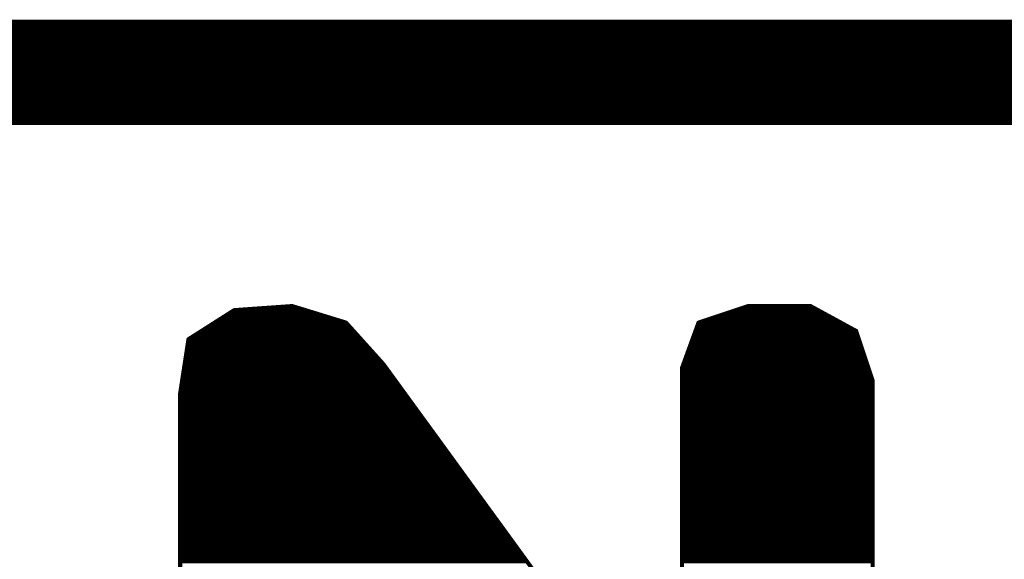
# Model space of a CAD drawing. Extents: x -35 to 35, y -57 to 81.
# Tile 23 of 153: x -17.85 to -15.47, y 10.25 to 11.56. Entities that reach past the tile are written whole.
import ezdxf

# ---------------------------------------------------------------- set-up
doc = ezdxf.new("R2010")
doc.units = 0
doc.layers.add('20', color=253, linetype='CONTINUOUS')
doc.layers.add('21', color=7, linetype='CONTINUOUS')

msp = doc.modelspace()

# ---------------------------------------------------------------- linework, layer by layer
at = {"layer": '20', "const_width": 0.254}
msp.add_lwpolyline([(-25.4, 11.43), (-10.16, 11.43)], dxfattribs=at)
at = {"layer": '21', "const_width": 0.01}
for points in [[(-17.329, 10.856), (-17.439, 10.786)], [(-17.3384, 10.85), (-17.137, 10.85)], [(-17.189, 10.866), (-17.329, 10.856)], [(-17.273, 10.86), (-17.1695, 10.86)], [(-17.059, 10.826), (-17.189, 10.866)], [(-16.089, 10.866), (-16.209, 10.826)], [(-16.137, 10.85), (-15.9097, 10.85)], [(-16.107, 10.86), (-15.928, 10.86)], [(-15.939, 10.866), (-16.089, 10.866)], [(-15.829, 10.806), (-15.939, 10.866)], [(-17.3699, 10.83), (-17.072, 10.83)], [(-17.3541, 10.84), (-17.1045, 10.84)], [(-16.969, 10.726), (-17.059, 10.826)], [(-16.209, 10.826), (-16.249, 10.716)], [(-16.197, 10.83), (-15.873, 10.83)], [(-16.167, 10.84), (-15.8913, 10.84)], [(-17.417, 10.8), (-17.0356, 10.8)], [(-17.4013, 10.81), (-17.0446, 10.81)], [(-17.3856, 10.82), (-17.0536, 10.82)], [(-16.2185, 10.8), (-15.827, 10.8)], [(-16.2148, 10.81), (-15.8363, 10.81)], [(-16.2112, 10.82), (-15.8547, 10.82)], [(-15.789, 10.686), (-15.829, 10.806)], [(-17.439, 10.786), (-17.459, 10.656)], [(-17.4399, 10.78), (-17.0176, 10.78)], [(-17.4327, 10.79), (-17.0266, 10.79)], [(-16.2257, 10.78), (-15.8203, 10.78)], [(-16.2221, 10.79), (-15.8237, 10.79)], [(-17.443, 10.76), (-16.9996, 10.76)], [(-17.4415, 10.77), (-17.0086, 10.77)], [(-16.233, 10.76), (-15.8137, 10.76)], [(-16.2294, 10.77), (-15.817, 10.77)], [(-17.4476, 10.73), (-16.9726, 10.73)], [(-17.4461, 10.74), (-16.9816, 10.74)], [(-17.4445, 10.75), (-16.9906, 10.75)], [(-16.2439, 10.73), (-15.8037, 10.73)], [(-16.2403, 10.74), (-15.807, 10.74)], [(-16.2366, 10.75), (-15.8103, 10.75)], [(-17.4507, 10.71), (-16.9574, 10.71)], [(-17.4492, 10.72), (-16.9646, 10.72)], [(-16.569, 10.176), (-16.969, 10.726)], [(-16.249, 10.716), (-16.249, 9.756)], [(-16.249, 10.71), (-15.797, 10.71)], [(-16.2475, 10.72), (-15.8003, 10.72)], [(-17.4538, 10.69), (-16.9428, 10.69)], [(-17.4522, 10.7), (-16.9501, 10.7)], [(-16.249, 10.7), (-15.7937, 10.7)], [(-16.249, 10.69), (-15.7903, 10.69)], [(-15.789, 9.196), (-15.789, 10.686)], [(-17.4584, 10.66), (-16.921, 10.66)], [(-17.4568, 10.67), (-16.9283, 10.67)], [(-17.4553, 10.68), (-16.9355, 10.68)], [(-16.249, 10.68), (-15.789, 10.68)], [(-16.249, 10.67), (-15.789, 10.67)], [(-16.249, 10.66), (-15.789, 10.66)], [(-17.459, 10.656), (-17.459, 9.166)], [(-17.459, 10.65), (-16.9137, 10.65)], [(-17.459, 10.64), (-16.9065, 10.64)], [(-16.249, 10.65), (-15.789, 10.65)], [(-16.249, 10.64), (-15.789, 10.64)], [(-17.459, 10.63), (-16.8992, 10.63)], [(-17.459, 10.62), (-16.8919, 10.62)], [(-17.459, 10.61), (-16.8846, 10.61)], [(-16.249, 10.63), (-15.789, 10.63)], [(-16.249, 10.62), (-15.789, 10.62)], [(-16.249, 10.61), (-15.789, 10.61)], [(-17.459, 10.6), (-16.8774, 10.6)], [(-17.459, 10.59), (-16.8701, 10.59)], [(-16.249, 10.6), (-15.789, 10.6)], [(-16.249, 10.59), (-15.789, 10.59)], [(-17.459, 10.58), (-16.8628, 10.58)], [(-17.459, 10.57), (-16.8555, 10.57)], [(-16.249, 10.58), (-15.789, 10.58)], [(-16.249, 10.57), (-15.789, 10.57)], [(-17.459, 10.56), (-16.8483, 10.56)], [(-17.459, 10.55), (-16.841, 10.55)], [(-17.459, 10.54), (-16.8337, 10.54)], [(-16.249, 10.56), (-15.789, 10.56)], [(-16.249, 10.55), (-15.789, 10.55)], [(-16.249, 10.54), (-15.789, 10.54)], [(-17.459, 10.53), (-16.8265, 10.53)], [(-17.459, 10.52), (-16.8192, 10.52)], [(-16.249, 10.53), (-15.789, 10.53)], [(-16.249, 10.52), (-15.789, 10.52)], [(-17.459, 10.51), (-16.8119, 10.51)], [(-17.459, 10.5), (-16.8046, 10.5)], [(-16.249, 10.51), (-15.789, 10.51)], [(-16.249, 10.5), (-15.789, 10.5)], [(-17.459, 10.49), (-16.7974, 10.49)], [(-17.459, 10.48), (-16.7901, 10.48)], [(-17.459, 10.47), (-16.7828, 10.47)], [(-16.249, 10.49), (-15.789, 10.49)], [(-16.249, 10.48), (-15.789, 10.48)], [(-16.249, 10.47), (-15.789, 10.47)], [(-17.459, 10.46), (-16.7755, 10.46)], [(-17.459, 10.45), (-16.7683, 10.45)], [(-16.249, 10.46), (-15.789, 10.46)], [(-16.249, 10.45), (-15.789, 10.45)], [(-17.459, 10.44), (-16.761, 10.44)], [(-17.459, 10.43), (-16.7537, 10.43)], [(-17.459, 10.42), (-16.7465, 10.42)], [(-16.249, 10.44), (-15.789, 10.44)], [(-16.249, 10.43), (-15.789, 10.43)], [(-16.249, 10.42), (-15.789, 10.42)], [(-17.459, 10.41), (-16.7392, 10.41)], [(-17.459, 10.4), (-16.7319, 10.4)], [(-16.249, 10.41), (-15.789, 10.41)], [(-16.249, 10.4), (-15.789, 10.4)], [(-17.459, 10.39), (-16.7246, 10.39)], [(-17.459, 10.38), (-16.7174, 10.38)], [(-16.249, 10.39), (-15.789, 10.39)], [(-16.249, 10.38), (-15.789, 10.38)], [(-17.459, 10.37), (-16.7101, 10.37)], [(-17.459, 10.36), (-16.7028, 10.36)], [(-17.459, 10.35), (-16.6955, 10.35)], [(-16.249, 10.37), (-15.789, 10.37)], [(-16.249, 10.36), (-15.789, 10.36)], [(-16.249, 10.35), (-15.789, 10.35)], [(-17.459, 10.34), (-16.6883, 10.34)], [(-17.459, 10.33), (-16.681, 10.33)], [(-16.249, 10.34), (-15.789, 10.34)], [(-16.249, 10.33), (-15.789, 10.33)], [(-17.459, 10.32), (-16.6737, 10.32)], [(-17.459, 10.31), (-16.6665, 10.31)], [(-16.249, 10.32), (-15.789, 10.32)], [(-16.249, 10.31), (-15.789, 10.31)], [(-17.459, 10.3), (-16.6592, 10.3)], [(-17.459, 10.29), (-16.6519, 10.29)], [(-17.459, 10.28), (-16.6446, 10.28)], [(-16.249, 10.3), (-15.789, 10.3)], [(-16.249, 10.29), (-15.789, 10.29)], [(-16.249, 10.28), (-15.789, 10.28)], [(-17.459, 10.27), (-16.6374, 10.27)], [(-17.459, 10.26), (-16.6301, 10.26)], [(-16.249, 10.27), (-15.789, 10.27)], [(-16.249, 10.26), (-15.789, 10.26)], [(-17.459, 10.25), (-16.6228, 10.25)], [(-16.249, 10.25), (-15.789, 10.25)]]:
    msp.add_lwpolyline(points, dxfattribs=at)
at = {"layer": '21', "const_width": 0.005}
for points in [[(-17.3384, 10.8525, 1), (-17.3384, 10.8475)], [(-17.3292, 10.8585, 1), (-17.3288, 10.8535)], [(-17.3277, 10.8539, 1), (-17.3303, 10.8581)], [(-17.273, 10.8625, 1), (-17.273, 10.8575)], [(-17.1883, 10.8684, 1), (-17.1897, 10.8636)], [(-17.1888, 10.8635, 1), (-17.1892, 10.8685)], [(-17.1695, 10.8575, 1), (-17.1695, 10.8625)], [(-17.137, 10.8475, 1), (-17.137, 10.8525)], [(-16.137, 10.8525, 1), (-16.137, 10.8475)], [(-16.107, 10.8625, 1), (-16.107, 10.8575)], [(-16.089, 10.8685, 1), (-16.089, 10.8635)], [(-16.0882, 10.8636, 1), (-16.0898, 10.8684)], [(-15.9378, 10.8682, 1), (-15.9402, 10.8638)], [(-15.939, 10.8635, 1), (-15.939, 10.8685)], [(-15.928, 10.8575, 1), (-15.928, 10.8625)], [(-15.9097, 10.8475, 1), (-15.9097, 10.8525)], [(-17.3699, 10.8325, 1), (-17.3699, 10.8275)], [(-17.3541, 10.8425, 1), (-17.3541, 10.8375)], [(-17.1045, 10.8375, 1), (-17.1045, 10.8425)], [(-17.072, 10.8275, 1), (-17.072, 10.8325)], [(-17.0571, 10.8277, 1), (-17.0609, 10.8243)], [(-17.0597, 10.8236, 1), (-17.0583, 10.8284)], [(-16.2098, 10.8284, 1), (-16.2082, 10.8236)], [(-16.2067, 10.8251, 1), (-16.2113, 10.8269)], [(-16.197, 10.8325, 1), (-16.197, 10.8275)], [(-16.167, 10.8425, 1), (-16.167, 10.8375)], [(-15.8913, 10.8375, 1), (-15.8913, 10.8425)], [(-15.873, 10.8275, 1), (-15.873, 10.8325)], [(-17.417, 10.8025, 1), (-17.417, 10.7975)], [(-17.4013, 10.8125, 1), (-17.4013, 10.8075)], [(-17.3856, 10.8225, 1), (-17.3856, 10.8175)], [(-17.0536, 10.8175, 1), (-17.0536, 10.8225)], [(-17.0446, 10.8075, 1), (-17.0446, 10.8125)], [(-17.0356, 10.7975, 1), (-17.0356, 10.8025)], [(-16.2185, 10.8025, 1), (-16.2185, 10.7975)], [(-16.2148, 10.8125, 1), (-16.2148, 10.8075)], [(-16.2112, 10.8225, 1), (-16.2112, 10.8175)], [(-15.8547, 10.8175, 1), (-15.8547, 10.8225)], [(-15.8363, 10.8075, 1), (-15.8363, 10.8125)], [(-15.8266, 10.8068, 1), (-15.8314, 10.8052)], [(-15.8302, 10.8038, 1), (-15.8278, 10.8082)], [(-15.827, 10.7975, 1), (-15.827, 10.8025)], [(-17.4399, 10.7825, 1), (-17.4399, 10.7775)], [(-17.4365, 10.7856, 1), (-17.4415, 10.7864)], [(-17.4403, 10.7881, 1), (-17.4377, 10.7839)], [(-17.4327, 10.7925, 1), (-17.4327, 10.7875)], [(-17.0266, 10.7875, 1), (-17.0266, 10.7925)], [(-17.0176, 10.7775, 1), (-17.0176, 10.7825)], [(-16.2257, 10.7825, 1), (-16.2257, 10.7775)], [(-16.2221, 10.7925, 1), (-16.2221, 10.7875)], [(-15.8237, 10.7875, 1), (-15.8237, 10.7925)], [(-15.8203, 10.7775, 1), (-15.8203, 10.7825)], [(-17.443, 10.7625, 1), (-17.443, 10.7575)], [(-17.4415, 10.7725, 1), (-17.4415, 10.7675)], [(-17.0086, 10.7675, 1), (-17.0086, 10.7725)], [(-16.9996, 10.7575, 1), (-16.9996, 10.7625)], [(-16.233, 10.7625, 1), (-16.233, 10.7575)], [(-16.2294, 10.7725, 1), (-16.2294, 10.7675)], [(-15.817, 10.7675, 1), (-15.817, 10.7725)], [(-15.8137, 10.7575, 1), (-15.8137, 10.7625)], [(-17.4476, 10.7325, 1), (-17.4476, 10.7275)], [(-17.4461, 10.7425, 1), (-17.4461, 10.7375)], [(-17.4445, 10.7525, 1), (-17.4445, 10.7475)], [(-16.9906, 10.7475, 1), (-16.9906, 10.7525)], [(-16.9816, 10.7375, 1), (-16.9816, 10.7425)], [(-16.9726, 10.7275, 1), (-16.9726, 10.7325)], [(-16.2439, 10.7325, 1), (-16.2439, 10.7275)], [(-16.2403, 10.7425, 1), (-16.2403, 10.7375)], [(-16.2366, 10.7525, 1), (-16.2366, 10.7475)], [(-15.8103, 10.7475, 1), (-15.8103, 10.7525)], [(-15.807, 10.7375, 1), (-15.807, 10.7425)], [(-15.8037, 10.7275, 1), (-15.8037, 10.7325)], [(-17.4507, 10.7125, 1), (-17.4507, 10.7075)], [(-17.4492, 10.7225, 1), (-17.4492, 10.7175)], [(-16.967, 10.7275, 1), (-16.971, 10.7245)], [(-16.9709, 10.7243, 1), (-16.9671, 10.7277)], [(-16.9646, 10.7175, 1), (-16.9646, 10.7225)], [(-16.9574, 10.7075, 1), (-16.9574, 10.7125)], [(-16.2465, 10.716, 1), (-16.2515, 10.716)], [(-16.2513, 10.7169, 1), (-16.2467, 10.7151)], [(-16.249, 10.7125, 1), (-16.249, 10.7075)], [(-16.2475, 10.7225, 1), (-16.2475, 10.7175)], [(-15.8003, 10.7175, 1), (-15.8003, 10.7225)], [(-15.797, 10.7075, 1), (-15.797, 10.7125)], [(-17.4538, 10.6925, 1), (-17.4538, 10.6875)], [(-17.4522, 10.7025, 1), (-17.4522, 10.6975)], [(-16.9501, 10.6975, 1), (-16.9501, 10.7025)], [(-16.9428, 10.6875, 1), (-16.9428, 10.6925)], [(-16.249, 10.7025, 1), (-16.249, 10.6975)], [(-16.249, 10.6925, 1), (-16.249, 10.6875)], [(-15.7937, 10.6975, 1), (-15.7937, 10.7025)], [(-15.7865, 10.686, 1), (-15.7915, 10.686)], [(-15.7914, 10.6852, 1), (-15.7866, 10.6868)], [(-15.7903, 10.6875, 1), (-15.7903, 10.6925)], [(-17.4584, 10.6625, 1), (-17.4584, 10.6575)], [(-17.4568, 10.6725, 1), (-17.4568, 10.6675)], [(-17.4553, 10.6825, 1), (-17.4553, 10.6775)], [(-16.9355, 10.6775, 1), (-16.9355, 10.6825)], [(-16.9283, 10.6675, 1), (-16.9283, 10.6725)], [(-16.921, 10.6575, 1), (-16.921, 10.6625)], [(-16.249, 10.6825, 1), (-16.249, 10.6775)], [(-16.249, 10.6725, 1), (-16.249, 10.6675)], [(-16.249, 10.6625, 1), (-16.249, 10.6575)], [(-15.789, 10.6775, 1), (-15.789, 10.6825)], [(-15.789, 10.6675, 1), (-15.789, 10.6725)], [(-15.789, 10.6575, 1), (-15.789, 10.6625)], [(-17.4565, 10.656, 1), (-17.4615, 10.656)], [(-17.4615, 10.6564, 1), (-17.4565, 10.6556)], [(-17.459, 10.6525, 1), (-17.459, 10.6475)], [(-17.459, 10.6425, 1), (-17.459, 10.6375)], [(-16.9137, 10.6475, 1), (-16.9137, 10.6525)], [(-16.9065, 10.6375, 1), (-16.9065, 10.6425)], [(-16.249, 10.6525, 1), (-16.249, 10.6475)], [(-16.249, 10.6425, 1), (-16.249, 10.6375)], [(-15.789, 10.6475, 1), (-15.789, 10.6525)], [(-15.789, 10.6375, 1), (-15.789, 10.6425)], [(-17.459, 10.6325, 1), (-17.459, 10.6275)], [(-17.459, 10.6225, 1), (-17.459, 10.6175)], [(-17.459, 10.6125, 1), (-17.459, 10.6075)], [(-16.8992, 10.6275, 1), (-16.8992, 10.6325)], [(-16.8919, 10.6175, 1), (-16.8919, 10.6225)], [(-16.8846, 10.6075, 1), (-16.8846, 10.6125)], [(-16.249, 10.6325, 1), (-16.249, 10.6275)], [(-16.249, 10.6225, 1), (-16.249, 10.6175)], [(-16.249, 10.6125, 1), (-16.249, 10.6075)], [(-15.789, 10.6275, 1), (-15.789, 10.6325)], [(-15.789, 10.6175, 1), (-15.789, 10.6225)], [(-15.789, 10.6075, 1), (-15.789, 10.6125)], [(-17.459, 10.6025, 1), (-17.459, 10.5975)], [(-17.459, 10.5925, 1), (-17.459, 10.5875)], [(-16.8774, 10.5975, 1), (-16.8774, 10.6025)], [(-16.8701, 10.5875, 1), (-16.8701, 10.5925)], [(-16.249, 10.6025, 1), (-16.249, 10.5975)], [(-16.249, 10.5925, 1), (-16.249, 10.5875)], [(-15.789, 10.5975, 1), (-15.789, 10.6025)], [(-15.789, 10.5875, 1), (-15.789, 10.5925)], [(-17.459, 10.5825, 1), (-17.459, 10.5775)], [(-17.459, 10.5725, 1), (-17.459, 10.5675)], [(-16.8628, 10.5775, 1), (-16.8628, 10.5825)], [(-16.8555, 10.5675, 1), (-16.8555, 10.5725)], [(-16.249, 10.5825, 1), (-16.249, 10.5775)], [(-16.249, 10.5725, 1), (-16.249, 10.5675)], [(-15.789, 10.5775, 1), (-15.789, 10.5825)], [(-15.789, 10.5675, 1), (-15.789, 10.5725)], [(-17.459, 10.5625, 1), (-17.459, 10.5575)], [(-17.459, 10.5525, 1), (-17.459, 10.5475)], [(-17.459, 10.5425, 1), (-17.459, 10.5375)], [(-16.8483, 10.5575, 1), (-16.8483, 10.5625)], [(-16.841, 10.5475, 1), (-16.841, 10.5525)], [(-16.8337, 10.5375, 1), (-16.8337, 10.5425)], [(-16.249, 10.5625, 1), (-16.249, 10.5575)], [(-16.249, 10.5525, 1), (-16.249, 10.5475)], [(-16.249, 10.5425, 1), (-16.249, 10.5375)], [(-15.789, 10.5575, 1), (-15.789, 10.5625)], [(-15.789, 10.5475, 1), (-15.789, 10.5525)], [(-15.789, 10.5375, 1), (-15.789, 10.5425)], [(-17.459, 10.5325, 1), (-17.459, 10.5275)], [(-17.459, 10.5225, 1), (-17.459, 10.5175)], [(-16.8265, 10.5275, 1), (-16.8265, 10.5325)], [(-16.8192, 10.5175, 1), (-16.8192, 10.5225)], [(-16.249, 10.5325, 1), (-16.249, 10.5275)], [(-16.249, 10.5225, 1), (-16.249, 10.5175)], [(-15.789, 10.5275, 1), (-15.789, 10.5325)], [(-15.789, 10.5175, 1), (-15.789, 10.5225)], [(-17.459, 10.5125, 1), (-17.459, 10.5075)], [(-17.459, 10.5025, 1), (-17.459, 10.4975)], [(-16.8119, 10.5075, 1), (-16.8119, 10.5125)], [(-16.8046, 10.4975, 1), (-16.8046, 10.5025)], [(-16.249, 10.5125, 1), (-16.249, 10.5075)], [(-16.249, 10.5025, 1), (-16.249, 10.4975)], [(-15.789, 10.5075, 1), (-15.789, 10.5125)], [(-15.789, 10.4975, 1), (-15.789, 10.5025)], [(-17.459, 10.4925, 1), (-17.459, 10.4875)], [(-17.459, 10.4825, 1), (-17.459, 10.4775)], [(-17.459, 10.4725, 1), (-17.459, 10.4675)], [(-16.7974, 10.4875, 1), (-16.7974, 10.4925)], [(-16.7901, 10.4775, 1), (-16.7901, 10.4825)], [(-16.7828, 10.4675, 1), (-16.7828, 10.4725)], [(-16.249, 10.4925, 1), (-16.249, 10.4875)], [(-16.249, 10.4825, 1), (-16.249, 10.4775)], [(-16.249, 10.4725, 1), (-16.249, 10.4675)], [(-15.789, 10.4875, 1), (-15.789, 10.4925)], [(-15.789, 10.4775, 1), (-15.789, 10.4825)], [(-15.789, 10.4675, 1), (-15.789, 10.4725)], [(-17.459, 10.4625, 1), (-17.459, 10.4575)], [(-17.459, 10.4525, 1), (-17.459, 10.4475)], [(-16.7755, 10.4575, 1), (-16.7755, 10.4625)], [(-16.7683, 10.4475, 1), (-16.7683, 10.4525)], [(-16.249, 10.4625, 1), (-16.249, 10.4575)], [(-16.249, 10.4525, 1), (-16.249, 10.4475)], [(-15.789, 10.4575, 1), (-15.789, 10.4625)], [(-15.789, 10.4475, 1), (-15.789, 10.4525)], [(-17.459, 10.4425, 1), (-17.459, 10.4375)], [(-17.459, 10.4325, 1), (-17.459, 10.4275)], [(-17.459, 10.4225, 1), (-17.459, 10.4175)], [(-16.761, 10.4375, 1), (-16.761, 10.4425)], [(-16.7537, 10.4275, 1), (-16.7537, 10.4325)], [(-16.7465, 10.4175, 1), (-16.7465, 10.4225)], [(-16.249, 10.4425, 1), (-16.249, 10.4375)], [(-16.249, 10.4325, 1), (-16.249, 10.4275)], [(-16.249, 10.4225, 1), (-16.249, 10.4175)], [(-15.789, 10.4375, 1), (-15.789, 10.4425)], [(-15.789, 10.4275, 1), (-15.789, 10.4325)], [(-15.789, 10.4175, 1), (-15.789, 10.4225)], [(-17.459, 10.4125, 1), (-17.459, 10.4075)], [(-17.459, 10.4025, 1), (-17.459, 10.3975)], [(-16.7392, 10.4075, 1), (-16.7392, 10.4125)], [(-16.7319, 10.3975, 1), (-16.7319, 10.4025)], [(-16.249, 10.4125, 1), (-16.249, 10.4075)], [(-16.249, 10.4025, 1), (-16.249, 10.3975)], [(-15.789, 10.4075, 1), (-15.789, 10.4125)], [(-15.789, 10.3975, 1), (-15.789, 10.4025)], [(-17.459, 10.3925, 1), (-17.459, 10.3875)], [(-17.459, 10.3825, 1), (-17.459, 10.3775)], [(-16.7246, 10.3875, 1), (-16.7246, 10.3925)], [(-16.7174, 10.3775, 1), (-16.7174, 10.3825)], [(-16.249, 10.3925, 1), (-16.249, 10.3875)], [(-16.249, 10.3825, 1), (-16.249, 10.3775)], [(-15.789, 10.3875, 1), (-15.789, 10.3925)], [(-15.789, 10.3775, 1), (-15.789, 10.3825)], [(-17.459, 10.3725, 1), (-17.459, 10.3675)], [(-17.459, 10.3625, 1), (-17.459, 10.3575)], [(-17.459, 10.3525, 1), (-17.459, 10.3475)], [(-16.7101, 10.3675, 1), (-16.7101, 10.3725)], [(-16.7028, 10.3575, 1), (-16.7028, 10.3625)], [(-16.6955, 10.3475, 1), (-16.6955, 10.3525)], [(-16.249, 10.3725, 1), (-16.249, 10.3675)], [(-16.249, 10.3625, 1), (-16.249, 10.3575)], [(-16.249, 10.3525, 1), (-16.249, 10.3475)], [(-15.789, 10.3675, 1), (-15.789, 10.3725)], [(-15.789, 10.3575, 1), (-15.789, 10.3625)], [(-15.789, 10.3475, 1), (-15.789, 10.3525)], [(-17.459, 10.3425, 1), (-17.459, 10.3375)], [(-17.459, 10.3325, 1), (-17.459, 10.3275)], [(-16.6883, 10.3375, 1), (-16.6883, 10.3425)], [(-16.681, 10.3275, 1), (-16.681, 10.3325)], [(-16.249, 10.3425, 1), (-16.249, 10.3375)], [(-16.249, 10.3325, 1), (-16.249, 10.3275)], [(-15.789, 10.3375, 1), (-15.789, 10.3425)], [(-15.789, 10.3275, 1), (-15.789, 10.3325)], [(-17.459, 10.3225, 1), (-17.459, 10.3175)], [(-17.459, 10.3125, 1), (-17.459, 10.3075)], [(-16.6737, 10.3175, 1), (-16.6737, 10.3225)], [(-16.6665, 10.3075, 1), (-16.6665, 10.3125)], [(-16.249, 10.3225, 1), (-16.249, 10.3175)], [(-16.249, 10.3125, 1), (-16.249, 10.3075)], [(-15.789, 10.3175, 1), (-15.789, 10.3225)], [(-15.789, 10.3075, 1), (-15.789, 10.3125)], [(-17.459, 10.3025, 1), (-17.459, 10.2975)], [(-17.459, 10.2925, 1), (-17.459, 10.2875)], [(-17.459, 10.2825, 1), (-17.459, 10.2775)], [(-16.6592, 10.2975, 1), (-16.6592, 10.3025)], [(-16.6519, 10.2875, 1), (-16.6519, 10.2925)], [(-16.6446, 10.2775, 1), (-16.6446, 10.2825)], [(-16.249, 10.3025, 1), (-16.249, 10.2975)], [(-16.249, 10.2925, 1), (-16.249, 10.2875)], [(-16.249, 10.2825, 1), (-16.249, 10.2775)], [(-15.789, 10.2975, 1), (-15.789, 10.3025)], [(-15.789, 10.2875, 1), (-15.789, 10.2925)], [(-15.789, 10.2775, 1), (-15.789, 10.2825)], [(-17.459, 10.2725, 1), (-17.459, 10.2675)], [(-17.459, 10.2625, 1), (-17.459, 10.2575)], [(-16.6374, 10.2675, 1), (-16.6374, 10.2725)], [(-16.6301, 10.2575, 1), (-16.6301, 10.2625)], [(-16.249, 10.2725, 1), (-16.249, 10.2675)], [(-16.249, 10.2625, 1), (-16.249, 10.2575)], [(-15.789, 10.2675, 1), (-15.789, 10.2725)], [(-15.789, 10.2575, 1), (-15.789, 10.2625)], [(-17.459, 10.2525, 1), (-17.459, 10.2475)], [(-16.6228, 10.2475, 1), (-16.6228, 10.2525)], [(-16.249, 10.2525, 1), (-16.249, 10.2475)], [(-15.789, 10.2475, 1), (-15.789, 10.2525)]]:
    msp.add_lwpolyline(points, format="xyb", dxfattribs=at)

doc.saveas('drawing.dxf')
